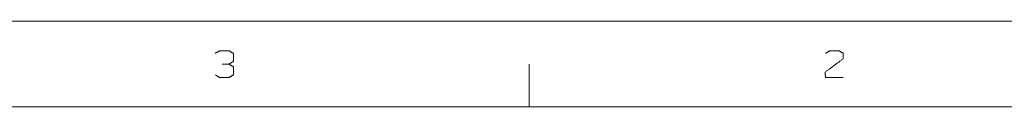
# Model space of a CAD drawing. Header units: millimetres. Extents: x 0 to 2122, y 0 to 1639.
# Tile 84 of 85: x 1370 to 1798, y 1602 to 1639. Entities that reach past the tile are written whole.
import ezdxf

# ---------------------------------------------------------------- set-up
doc = ezdxf.new("R2010")
doc.units = ezdxf.units.MM
doc.layers.add('1', color=7, linetype='Continuous', true_color=0xffffff)

msp = doc.modelspace()

# ---------------------------------------------------------------- linework, layer by layer
at = {"layer": '1', "color": 7, "linetype": 'Continuous', "lineweight": 13}
for p, q in [((0, 1639.49), (2121.69, 1639.49)), ((1591.27, 1602.23), (1591.27, 1620.86)), ((31.2, 1602.23), (2090.49, 1602.23))]:
    msp.add_line(p, q, dxfattribs=at)
for points in [[(1456.67, 1626.61), (1454.72, 1625.51)], [(1460.66, 1626.61), (1456.67, 1626.61)], [(1462.61, 1625.51), (1460.66, 1626.61)], [(1462.61, 1621.96), (1462.61, 1625.51)], [(1727.82, 1623.18), (1719.93, 1617.31)], [(1720.04, 1625.51), (1721.88, 1626.61)], [(1721.88, 1626.61), (1725.87, 1626.61)], [(1725.87, 1626.61), (1727.82, 1625.51)], [(1727.82, 1625.51), (1727.82, 1623.18)], [(1460.66, 1620.86), (1457.69, 1620.86)], [(1460.66, 1620.86), (1462.61, 1621.96)], [(1462.61, 1619.64), (1460.66, 1620.86)], [(1462.61, 1616.09), (1462.61, 1619.64)], [(1454.83, 1616.09), (1456.67, 1614.99)], [(1456.67, 1614.99), (1460.66, 1614.99)], [(1460.66, 1614.99), (1462.61, 1616.09)], [(1719.93, 1617.31), (1720.04, 1614.99)], [(1720.04, 1614.99), (1727.82, 1614.99)]]:
    msp.add_open_spline(points, degree=1, dxfattribs=at)

doc.saveas('drawing.dxf')
